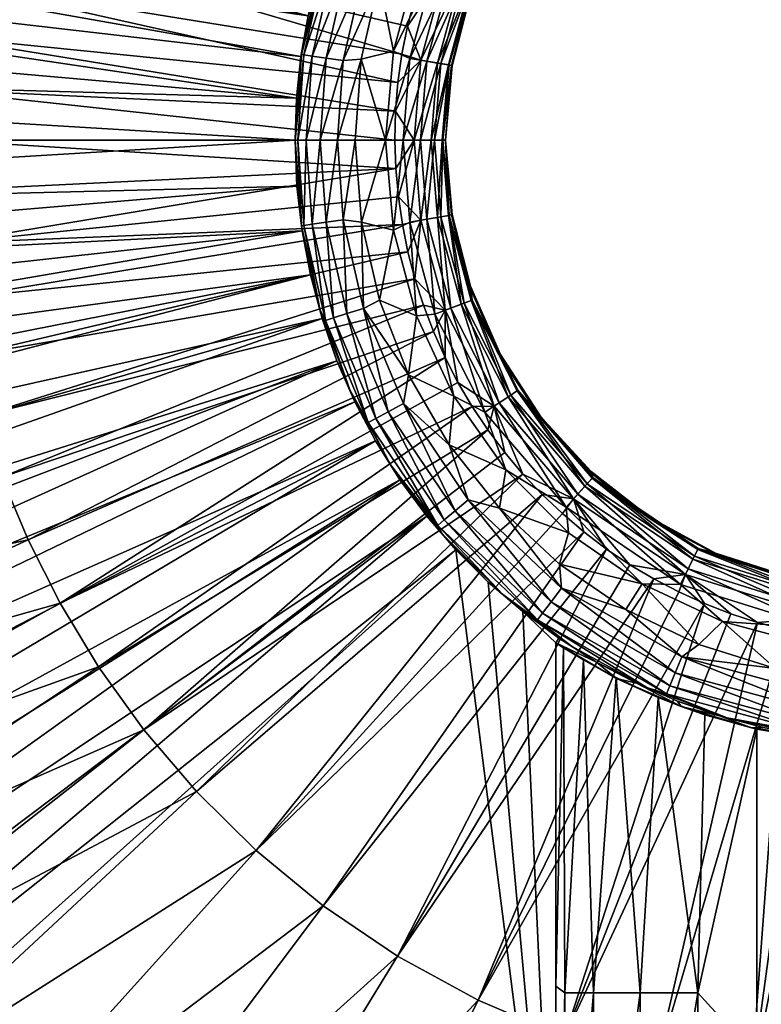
# Model space of a CAD drawing. Header units: inches. Extents: x -241 to 241, y -240 to 242.
# Tile 8 of 23: x -44 to -7, y -43 to 6. Entities that reach past the tile are written whole.
import ezdxf

# ---------------------------------------------------------------- set-up
doc = ezdxf.new("R2010")
doc.units = ezdxf.units.IN
doc.header["$MEASUREMENT"] = 0
doc.layers.add('Layer 1', color=7, linetype='Continuous')

# ---------------------------------------------------------------- blocks, each defined once
blk = doc.blocks.new('Rondò Bianco')
at = {"color": 253, "true_color": 0xa4adb2}
mesh = blk.add_polyface(dxfattribs=at)
corners = [(-46.431, -10.753, 42.473), (-68.346, -15.829, 48.921), (-69.187, -11.612, 48.921), (-69.746, -7.562, 48.921), (-47.003, -7.889, 42.473), (-47.383, -5.137, 42.473), (-70.058, -3.69, 48.921), (-47.594, -2.507, 42.473), (-45.642, -13.721, 42.473), (-47.575, 0, 42.452), (-70.005, 0, 48.872), (-91.003, -15.273, 57.255), (-47.472, 10.994, 42.735), (-24.677, 4.283, 37.909), (-48.056, 8.065, 42.735), (-48.661, 2.563, 42.735), (-70.422, 16.309, 49.635), (-72.186, 3.802, 49.635), (-25.025, 0, 37.909), (-48.444, 5.253, 42.735), (-24.989, 1.447, 37.909), (-24.873, 2.875, 37.909), (-71.864, 7.792, 49.635), (-69.225, 20.81, 49.635), (-46.665, 14.028, 42.735), (-71.289, 11.965, 49.635), (-29.708, 4.161, 20), (-29.354, 6.19, 20), (-93.728, 15.493, 20), (-92.15, 23.096, 20), (-93.015, 19.317, 20), (-94.281, 11.656, 20), (-94.917, 3.913, 20), (-95, 0, 20), (-30, 0, 20), (-94.677, 7.798, 20), (-29.923, 2.098, 20), (-29.906, -2.285, 20), (-94.677, -7.798, 20), (-29.652, -4.521, 20), (-93.729, -15.486, 20), (-29.239, -6.71, 20), (-28.656, -8.873, 20), (-92.157, -23.065, 20), (-93.021, -19.289, 20), (-94.917, -3.913, 20), (-94.281, -11.656, 20), (-28.862, 8.185, 20), (-28.23, 10.146, 20), (-89.957, 30.537, 20)]
mesh.append_faces([[corners[k] for k in face] for face in [(0, 1, 2), (3, 4, 2), (5, 6, 7), (8, 1, 0), (4, 0, 2), (5, 3, 6), (9, 7, 10), (2, 1, 11), (6, 10, 7), (3, 5, 4), (12, 13, 14), (9, 10, 15), (14, 16, 12), (10, 17, 15), (15, 18, 9), (19, 20, 15), (14, 21, 19), (15, 22, 19), (12, 23, 24), (22, 25, 19), (25, 16, 14), (23, 12, 16), (22, 15, 17), (14, 19, 25), (26, 27, 28), (27, 29, 30), (31, 26, 28), (32, 33, 34), (35, 32, 36), (37, 38, 39), (39, 40, 41), (42, 41, 43), (41, 40, 44), (37, 45, 38), (46, 40, 39), (33, 45, 34), (31, 35, 36), (39, 38, 46), (34, 45, 37), (36, 32, 34), (26, 31, 36), (30, 28, 27), (47, 29, 27), (48, 49, 47)]], dxfattribs={"color": 253})
mesh = blk.add_polyface(dxfattribs=at)
corners = [(-23.728, 3.982, 37.578), (-24.989, 1.447, 37.909), (-24.873, 2.875, 37.909), (-24.677, 4.283, 37.909), (-25.5, 0), (-24.279, 4.075, 0.132), (-25.094, 4.43), (-24.619, 0, 0.132), (-25.231, 16.179, 3), (-26.354, 14.055, 2.119), (-22.891, 19.185, 2.119), (-26.592, 8.381, 0.132), (-27.414, 8.64, 0.559), (-28.452, 4.085, 0.559), (-27.274, 12.44, 3), (-28.486, 8.978, 2.119), (-28.772, 8.422, 3), (-29.681, 4.273, 3), (-29.143, 4.185, 1.257), (-28.08, 8.849, 1.257), (-29.564, 4.245, 2.119), (-28.743, 0, 0.559), (-27.598, 3.963, 0.132), (-25.978, 13.855, 1.257), (-22.565, 18.911, 1.257), (-25.362, 13.526, 0.559), (-22.03, 18.463, 0.559), (-29.441, 0, 1.257), (-24.601, 13.121, 0.132), (-25.818, 7.977), (-24.351, 11.718), (-26.714, 4.039), (-27.881, 0, 0.132), (-25.532, 15.75, 20), (-26.552, 13.964, 20), (-24.386, 17.469, 20), (-27.46, 12.072, 20), (-28.23, 10.146, 20), (-29.354, 6.19, 20), (-28.862, 8.185, 20), (-42.643, 23.58, 42.735), (-21.068, 13.556, 37.909), (-21.812, 12.323, 37.909), (-22.484, 11.053, 37.909), (-23.947, 8.678)]
mesh.append_faces([[corners[k] for k in face] for face in [(0, 1, 2), (3, 0, 2), (4, 5, 6), (7, 5, 4), (8, 9, 10), (11, 12, 13), (14, 15, 9), (8, 14, 9), (14, 16, 15), (17, 15, 16), (18, 19, 20), (19, 15, 20), (21, 22, 13), (11, 13, 22), (23, 9, 15), (24, 9, 23), (15, 19, 23), (25, 23, 19), (12, 19, 18), (23, 25, 26), (19, 12, 25), (13, 18, 27), (12, 11, 28), (28, 25, 12), (22, 29, 11), (21, 13, 27), (13, 12, 18), (11, 29, 30), (28, 11, 30), (22, 31, 29), (22, 32, 31), (33, 34, 8), (33, 8, 35), (36, 14, 34), (8, 34, 14), (14, 37, 16), (37, 14, 36), (38, 16, 39), (16, 37, 39), (40, 41, 42), (42, 43, 40), (6, 29, 31), (30, 29, 44), (4, 6, 31), (6, 44, 29)]], dxfattribs={"color": 253})
mesh = blk.add_polyface(dxfattribs=at)
corners = [(-29.564, 4.245, 2.119), (-29.681, 4.273, 3), (-30, 0, 3), (-28.486, 8.978, 2.119), (-29.868, 0, 2.119), (-29.143, 4.185, 1.257), (-29.441, 0, 1.257), (-29.354, 6.19, 20), (-29.708, 4.161, 20), (-28.772, 8.422, 3), (-29.923, 2.098, 20), (-30, 0, 20), (-23.105, -9.53, 37.909), (-22.529, -10.818, 37.909), (-43.307, -19.899, 42.473), (-47.575, 0, 42.452), (-25.025, 0, 37.909), (-24.976, -1.417, 37.909), (-44.61, -16.776, 42.473), (-23.605, -8.224, 37.909), (-47.594, -2.507, 42.473), (-47.383, -5.137, 42.473), (-24.029, -6.9, 37.909), (-46.431, -10.753, 42.473), (-24.379, -5.557, 37.909), (-24.852, -2.815, 37.909), (-45.642, -13.721, 42.473), (-24.653, -4.195, 37.909), (-47.003, -7.889, 42.473), (-46.665, 14.028, 42.735), (-23.589, 8.433, 37.909), (-24.033, 7.067, 37.909), (-45.609, 17.152, 42.735), (-44.278, 20.345, 42.735), (-23.073, 9.762, 37.909), (-47.472, 10.994, 42.735), (-24.677, 4.283, 37.909), (-24.401, 5.672, 37.909), (-22.484, 11.053, 37.909), (-24.873, 2.875, 37.909), (-48.056, 8.065, 42.735), (-48.444, 5.253, 42.735), (-24.989, 1.447, 37.909), (-48.661, 2.563, 42.735), (-29.681, -4.273, 3), (-29.906, -2.285, 20), (-29.239, -6.71, 20), (-29.652, -4.521, 20), (-28.772, -8.422, 3), (-29.564, -4.245, 2.119), (-29.143, -4.185, 1.257)]
mesh.append_faces([[corners[k] for k in face] for face in [(0, 1, 2), (0, 3, 1), (4, 0, 2), (5, 0, 4), (6, 5, 4), (1, 7, 8), (7, 1, 9), (10, 2, 1), (1, 8, 10), (10, 11, 2), (12, 13, 14), (15, 16, 17), (18, 19, 12), (20, 17, 21), (22, 23, 24), (21, 17, 25), (26, 22, 19), (21, 27, 28), (24, 23, 28), (24, 28, 27), (18, 26, 19), (23, 22, 26), (15, 17, 20), (21, 25, 27), (29, 30, 31), (32, 33, 34), (29, 32, 30), (34, 30, 32), (35, 29, 31), (36, 35, 37), (31, 37, 35), (38, 34, 33), (39, 40, 36), (41, 39, 42), (42, 16, 43), (44, 2, 45), (46, 44, 47), (44, 46, 48), (11, 45, 2), (45, 47, 44), (44, 48, 49), (2, 44, 4), (4, 44, 49), (6, 4, 49), (49, 50, 6)]], dxfattribs={"color": 253})
mesh = blk.add_polyface(dxfattribs=at)
corners = [(-21.731, 8.172, 36.893), (-22.52, 8.469, 37.578), (-19.383, 12.78, 36.893), (-21.222, 7.981, 35.951), (-18.929, 12.481, 35.951), (-19.771, 10.68, 34.947), (-24.401, 5.672, 37.909), (-24.033, 7.067, 37.909), (-22.361, 3.753, 35.951), (-22.897, 3.843, 36.893), (-21.267, 7.27, 34.947), (-23.728, 3.982, 37.578), (-23.217, 0, 36.893), (-22.177, 3.707, 34.947), (-22.484, 11.053, 37.909), (-23.073, 9.762, 37.909), (-24.677, 4.283, 37.909), (-23.589, 8.433, 37.909), (-24.06, 0, 37.578), (-20.087, 13.244, 37.578), (-21.184, 7.967, 2.119), (-21.583, 8.117, 1.257), (-22.74, 3.817, 1.257), (-22.068, 12.71), (-23.947, 8.678), (-23.043, 8.666, 0.132), (-25.094, 4.43), (-22.32, 3.746, 2.119), (-24.279, 4.075, 0.132), (-22.236, 8.362, 0.559), (-24.619, 0, 0.132), (-23.429, 3.932, 0.559), (-19.834, 13.077, 0.559), (-19.251, 12.693, 1.257), (-23.757, 0, 0.559), (-18.895, 12.458, 2.119), (-21.299, 7.327, 3), (-19.812, 10.719, 3), (-22.21, 3.719, 3), (-24.351, 11.718)]
mesh.append_faces([[corners[k] for k in face] for face in [(0, 1, 2), (3, 4, 5), (1, 6, 7), (8, 9, 3), (10, 8, 3), (4, 3, 0), (5, 10, 3), (11, 0, 9), (8, 12, 9), (8, 10, 13), (14, 1, 15), (11, 16, 6), (2, 4, 0), (0, 3, 9), (15, 1, 17), (18, 11, 9), (0, 11, 1), (14, 19, 1), (17, 1, 7), (1, 11, 6), (20, 21, 22), (23, 24, 25), (24, 26, 25), (22, 27, 20), (25, 28, 29), (30, 31, 28), (25, 29, 32), (28, 25, 26), (33, 32, 29), (21, 29, 31), (31, 29, 28), (21, 33, 29), (22, 31, 34), (21, 20, 35), (35, 33, 21), (22, 21, 31), (20, 36, 37), (35, 20, 37), (27, 38, 36), (36, 20, 27), (23, 39, 24), (37, 36, 10), (10, 5, 37), (13, 36, 38), (36, 13, 10)]], dxfattribs={"color": 253})
mesh = blk.add_polyface(dxfattribs=at)
corners = [(-24.06, 0, 37.578), (-25.025, 0, 37.909), (-24.989, 1.447, 37.909), (-27.881, 0, 0.132), (-27, 0), (-26.714, 4.039), (-27.598, 3.963, 0.132), (-28.743, 0, 0.559), (-28.772, -8.422, 3), (-27.915, -10.987, 20), (-27.274, -12.44, 3), (-27.027, -13.024, 20), (-25.992, -14.981, 20), (-29.239, -6.71, 20), (-28.656, -8.873, 20), (-23.95, -8.75), (-25.099, -4.475), (-25.798, -7.969), (-25.5, 0), (-26.684, -4.076), (-24.342, -11.679), (-28.452, -4.085, 0.559), (-27.414, -8.64, 0.559), (-27.598, -3.963, 0.132), (-28.486, -8.978, 2.119), (-26.592, -8.381, 0.132), (-25.231, -16.179, 3), (-26.354, -14.055, 2.119), (-29.441, 0, 1.257), (-29.143, -4.185, 1.257), (-29.564, -4.245, 2.119), (-28.08, -8.849, 1.257), (-25.978, -13.855, 1.257), (-25.362, -13.526, 0.559), (-24.601, -13.121, 0.132), (-24.619, 0, 0.132), (-24.279, -4.075, 0.132), (-24.976, -1.417, 37.909), (-24.852, -2.815, 37.909)]
mesh.append_faces([[corners[k] for k in face] for face in [(0, 1, 2), (3, 4, 5), (3, 6, 7), (8, 9, 10), (9, 11, 10), (10, 11, 12), (8, 13, 14), (8, 14, 9), (15, 16, 17), (18, 19, 16), (4, 18, 5), (15, 17, 20), (16, 19, 17), (18, 4, 19), (21, 22, 23), (8, 10, 24), (25, 19, 23), (23, 19, 4), (7, 21, 3), (26, 27, 10), (25, 17, 19), (10, 27, 24), (7, 28, 29), (24, 30, 8), (24, 31, 29), (27, 32, 31), (24, 29, 30), (25, 33, 34), (27, 31, 24), (31, 22, 21), (33, 22, 32), (21, 29, 31), (29, 21, 7), (25, 34, 20), (32, 22, 31), (25, 23, 22), (23, 3, 21), (3, 23, 4), (17, 25, 20), (25, 22, 33), (18, 16, 35), (36, 16, 15), (16, 36, 35), (37, 0, 38), (37, 1, 0)]], dxfattribs={"color": 253})
mesh = blk.add_polyface(dxfattribs=at)
corners = [(-22.5, 0, 34.947), (-22.673, 0, 35.951), (-22.177, 3.707, 34.947), (-24.989, 1.447, 37.909), (-23.728, 3.982, 37.578), (-24.06, 0, 37.578), (-22.361, 3.753, 35.951), (-23.217, 0, 36.893), (-22.897, 3.843, 36.893), (-23.757, 0, 0.559), (-23.429, 3.932, 0.559), (-24.619, 0, 0.132), (-22.32, 3.746, 2.119), (-22.74, 3.817, 1.257), (-23.059, 0, 1.257), (-22.632, 0, 2.119), (-22.5, 0, 3), (-22.21, 3.719, 3), (-22.177, -3.707, 3), (-21.299, -7.327, 34.947), (-22.21, -3.719, 34.947), (-21.267, -7.27, 3), (-22.32, -3.746, 2.119), (-21.184, -7.967, 2.119), (-22.74, -3.817, 1.257), (-24.279, -4.075, 0.132), (-23.429, -3.932, 0.559), (-23.043, -8.666, 0.132), (-22.236, -8.362, 0.559), (-21.583, -8.117, 1.257), (-24.029, -6.9, 37.909), (-24.379, -5.557, 37.909), (-23.728, -3.982, 37.578), (-24.852, -2.815, 37.909), (-24.653, -4.195, 37.909), (-22.52, -8.469, 37.578), (-21.222, -7.981, 35.951), (-22.361, -3.753, 35.951), (-22.897, -3.843, 36.893), (-21.731, -8.172, 36.893)]
mesh.append_faces([[corners[k] for k in face] for face in [(0, 1, 2), (3, 4, 5), (1, 6, 2), (6, 1, 7), (8, 7, 5), (9, 10, 11), (12, 13, 14), (15, 16, 17), (12, 15, 17), (14, 13, 9), (15, 12, 14), (16, 18, 0), (19, 20, 18), (19, 18, 21), (18, 20, 0), (0, 2, 16), (17, 16, 2), (22, 23, 18), (22, 16, 15), (22, 18, 16), (14, 24, 15), (9, 11, 25), (14, 9, 26), (25, 26, 9), (27, 26, 25), (21, 18, 23), (24, 26, 28), (26, 24, 14), (22, 24, 29), (24, 22, 15), (30, 31, 32), (33, 32, 34), (32, 31, 34), (32, 35, 30), (19, 36, 20), (37, 1, 0), (0, 20, 37), (35, 32, 38), (38, 7, 1), (37, 20, 36), (39, 38, 37), (37, 38, 1), (32, 5, 7), (38, 32, 7), (5, 32, 33)]], dxfattribs={"color": 253})
mesh = blk.add_polyface(dxfattribs=at)
corners = [(-19.812, -10.719, 34.947), (-21.299, -7.327, 34.947), (-21.267, -7.27, 3), (-17.773, -13.84, 34.947), (-19.771, -10.68, 3), (-17.749, -13.771, 3), (-22.088, -12.746), (-23.95, -8.75), (-24.342, -11.679), (-22.326, -15.181), (-24.601, -13.121, 0.132), (-21.184, -7.967, 2.119), (-22.32, -3.746, 2.119), (-21.583, -8.117, 1.257), (-23.043, -8.666, 0.132), (-20.553, -13.552, 0.132), (-19.503, -16.416), (-24.279, -4.075, 0.132), (-22.236, -8.362, 0.559), (-23.429, -3.932, 0.559), (-19.834, -13.077, 0.559), (-19.251, -12.693, 1.257), (-15.919, -17.634, 0.559), (-22.74, -3.817, 1.257), (-18.895, -12.458, 2.119), (-15.166, -16.799, 2.119), (-15.452, -17.116, 1.257), (-15.193, -16.83, 35.951), (-18.929, -12.481, 35.951), (-23.605, -8.224, 37.909), (-24.029, -6.9, 37.909), (-22.52, -8.469, 37.578), (-21.731, -8.172, 36.893), (-19.383, -12.78, 36.893), (-20.087, -13.244, 37.578), (-21.884, -12.07, 37.909), (-22.529, -10.818, 37.909), (-21.222, -7.981, 35.951), (-23.105, -9.53, 37.909), (-21.177, -13.267, 37.909), (-15.558, -17.233, 36.893), (-20.402, -14.427, 37.909), (-22.361, -3.753, 35.951), (-22.897, -3.843, 36.893), (-19.557, -15.55, 37.909)]
mesh.append_faces([[corners[k] for k in face] for face in [(0, 1, 2), (3, 4, 5), (0, 2, 4), (0, 4, 3), (6, 7, 8), (6, 8, 9), (10, 9, 8), (11, 12, 13), (14, 6, 15), (15, 6, 16), (7, 6, 14), (14, 17, 7), (14, 18, 19), (15, 20, 18), (21, 20, 22), (15, 18, 14), (18, 13, 23), (20, 21, 13), (21, 24, 11), (20, 13, 18), (11, 13, 21), (5, 24, 25), (26, 24, 21), (11, 4, 2), (24, 4, 11), (24, 5, 4), (3, 27, 28), (29, 30, 31), (32, 33, 34), (31, 35, 36), (0, 37, 1), (33, 37, 28), (0, 3, 28), (28, 37, 0), (38, 29, 31), (35, 34, 39), (32, 37, 33), (33, 28, 40), (41, 39, 34), (37, 32, 42), (34, 31, 32), (38, 31, 36), (32, 31, 43), (35, 31, 34), (41, 34, 44)]], dxfattribs={"color": 253})
mesh = blk.add_polyface(dxfattribs=at)
corners = [(-43.307, -19.899, 42.473), (-22.529, -10.818, 37.909), (-41.709, -23.063, 42.473), (-23.105, -9.53, 37.909), (-44.61, -16.776, 42.473), (-45.642, -13.721, 42.473), (-67.185, -20.197, 48.921), (-77.038, -50.794, 57.255), (-58.57, -38.617, 48.921), (-55.244, -43.241, 48.921), (-31.937, -35.377, 42.473), (-28.596, -38.128, 42.473), (-47.011, -52.074, 48.921), (-34.916, -32.441, 42.473), (-51.395, -47.752, 48.921), (-37.531, -29.376, 42.473), (-39.79, -26.235, 42.473), (-61.394, -33.948, 48.921), (-63.748, -29.291, 48.921), (-65.665, -24.695, 48.921), (-80.753, -44.653, 57.255), (-83.848, -38.527, 57.255), (-86.37, -32.481, 57.255), (-88.369, -26.565, 57.255), (-68.346, -15.829, 48.921), (-89.897, -20.82, 57.255), (-89.964, -30.518, 20), (-27.915, -10.987, 20), (-28.656, -8.873, 20), (-92.157, -23.065, 20), (-91.137, -26.813, 20), (-81.886, -48.161, 20), (-79.845, -51.472, 20), (-24.775, -16.91, 20), (-27.027, -13.024, 20), (-85.547, -41.31, 20), (-25.992, -14.981, 20), (-72.949, -60.856, 20), (-23.439, -18.72, 20), (-75.368, -57.834, 20), (-77.662, -54.713, 20), (-88.644, -34.16, 20), (-87.171, -37.758, 20), (-70.402, -63.784, 20), (-17, -59.251, 20), (-21.985, -20.412, 20), (-83.785, -44.778, 20), (-29.239, -6.71, 20), (-93.021, -19.289, 20)]
mesh.append_faces([[corners[k] for k in face] for face in [(0, 1, 2), (3, 0, 4), (5, 4, 6), (7, 8, 9), (10, 11, 12), (13, 10, 14), (15, 13, 9), (16, 15, 8), (12, 14, 10), (2, 16, 17), (14, 9, 13), (0, 2, 18), (8, 15, 9), (4, 0, 19), (17, 16, 8), (18, 2, 17), (0, 18, 19), (4, 19, 6), (17, 8, 20), (18, 17, 21), (19, 18, 22), (7, 20, 8), (19, 23, 6), (21, 17, 20), (24, 5, 6), (24, 6, 25), (26, 27, 28), (28, 29, 30), (31, 32, 33), (34, 35, 36), (37, 38, 39), (40, 33, 32), (27, 41, 42), (43, 44, 45), (38, 37, 45), (38, 33, 40), (39, 38, 40), (31, 36, 46), (33, 36, 31), (35, 46, 36), (34, 27, 42), (35, 34, 42), (27, 26, 41), (30, 26, 28), (29, 47, 48)]], dxfattribs={"color": 253})
mesh = blk.add_polyface(dxfattribs=at)
corners = [(-15.243, -16.58, 34.947), (-17.773, -13.84, 34.947), (-17.749, -13.771, 3), (-41.709, -23.063, 42.473), (-21.884, -12.07, 37.909), (-21.177, -13.267, 37.909), (-22.529, -10.818, 37.909), (-20.402, -14.427, 37.909), (-39.79, -26.235, 42.473), (-19.557, -15.55, 37.909), (-37.531, -29.376, 42.473), (-18.645, -16.635, 37.909), (-22.671, -19.603, 3), (-25.231, -16.179, 3), (-23.439, -18.72, 20), (-21.985, -20.412, 20), (-20.382, -22.006, 20), (-24.775, -16.91, 20), (-27.274, -12.44, 3), (-25.992, -14.981, 20), (-22.088, -12.746), (-22.326, -15.181), (-19.503, -16.416), (-19.817, -18.324), (-16.831, -21.113), (-16.369, -19.55), (-22.891, -19.185, 2.119), (-26.354, -14.055, 2.119), (-19.642, -22.636, 3), (-25.978, -13.855, 1.257), (-22.565, -18.911, 1.257), (-17.921, -23.894, 2.119), (-25.362, -13.526, 0.559), (-22.03, -18.463, 0.559), (-17.665, -23.553, 1.257), (-21.369, -17.909, 0.132), (-24.601, -13.121, 0.132), (-16.729, -22.305, 0.132), (-17.246, -22.995, 0.559), (-16.497, -18.274, 0.132), (-20.553, -13.552, 0.132), (-19.834, -13.077, 0.559), (-15.919, -17.634, 0.559), (-15.452, -17.116, 1.257), (-15.166, -16.799, 2.119), (-18.895, -12.458, 2.119), (-19.251, -12.693, 1.257), (-15.193, -16.83, 35.951), (-15.558, -17.233, 36.893), (-18.929, -12.481, 35.951), (-19.383, -12.78, 36.893), (-16.123, -17.859, 37.578), (-17.691, -17.644, 37.909), (-20.087, -13.244, 37.578), (-16.68, -18.602, 37.909)]
mesh.append_faces([[corners[k] for k in face] for face in [(0, 1, 2), (3, 4, 5), (6, 4, 3), (7, 8, 5), (7, 9, 10), (11, 10, 9), (12, 13, 14), (12, 15, 16), (14, 13, 17), (15, 12, 14), (18, 19, 13), (17, 13, 19), (20, 21, 22), (23, 24, 25), (23, 22, 21), (25, 22, 23), (26, 27, 13), (26, 12, 28), (13, 12, 26), (29, 27, 26), (30, 26, 31), (26, 30, 29), (32, 29, 30), (33, 30, 34), (30, 33, 32), (33, 35, 36), (36, 32, 33), (23, 35, 37), (38, 35, 33), (35, 23, 21), (36, 35, 21), (37, 24, 23), (39, 40, 22), (39, 22, 25), (41, 40, 39), (41, 39, 42), (43, 44, 45), (46, 42, 43), (47, 48, 49), (50, 48, 51), (11, 51, 52), (11, 9, 53), (52, 51, 54), (50, 51, 53), (11, 53, 51)]], dxfattribs={"color": 253})
mesh = blk.add_polyface(dxfattribs=at)
corners = [(-39.79, -26.235, 42.473), (-20.402, -14.427, 37.909), (-37.531, -29.376, 42.473), (-41.709, -23.063, 42.473), (-21.177, -13.267, 37.909), (-18.645, -16.635, 37.909), (-34.916, -32.441, 42.473), (-17.691, -17.644, 37.909), (-31.937, -35.377, 42.473), (-16.68, -18.602, 37.909), (-15.61, -19.508, 37.909), (-28.596, -38.128, 42.473), (-14.481, -20.363, 37.909), (-24.904, -40.636, 42.473), (-13.321, -21.143, 37.909), (-12.124, -21.853, 37.909), (-20.885, -42.841, 42.473), (-16.575, -44.685, 42.473), (-30.742, -63.061, 48.921), (-24.398, -65.776, 48.921), (-12.023, -46.119, 42.473), (-36.658, -59.815, 48.921), (-17.698, -67.886, 48.921), (-42.093, -56.124, 48.921), (-16.86, -24.81, 20), (-17, -25.036, 20), (-14.981, -25.992, 20), (-18.66, -23.481, 20), (-17, -59.251, 20), (-20.382, -22.006, 20), (-21.985, -20.412, 20), (-16.229, -25.195, 3), (-19.642, -22.636, 3), (-22.671, -19.603, 3), (-15.628, -25.885, 9.938), (-16.632, -25.281, 12.323), (-17, -25.036, 15), (-17, -59.251, 15), (-17, -76.359, 15), (-17, -42.144, 15), (-16.559, -42.463, 12.062), (-16.559, -59.889, 12.062), (-17.921, -23.894, 2.119), (-22.891, -19.185, 2.119), (-22.565, -18.911, 1.257), (-17.665, -23.553, 1.257), (-16.729, -22.305, 0.132), (-21.369, -17.909, 0.132), (-17.246, -22.995, 0.559), (-22.03, -18.463, 0.559)]
mesh.append_faces([[corners[k] for k in face] for face in [(0, 1, 2), (0, 3, 4), (2, 5, 6), (7, 6, 5), (8, 6, 7), (7, 9, 8), (10, 8, 9), (11, 8, 10), (11, 12, 13), (14, 13, 12), (12, 11, 10), (15, 16, 13), (13, 14, 15), (17, 18, 16), (19, 17, 20), (13, 16, 21), (19, 20, 22), (13, 23, 11), (18, 17, 19), (21, 16, 18), (24, 25, 26), (27, 28, 25), (29, 30, 28), (29, 28, 27), (24, 27, 25), (31, 27, 24), (29, 27, 32), (32, 27, 31), (29, 32, 33), (34, 25, 35), (35, 25, 36), (37, 28, 38), (28, 37, 39), (39, 36, 25), (25, 28, 39), (40, 35, 39), (39, 35, 36), (38, 41, 37), (40, 39, 37), (37, 41, 40), (42, 32, 31), (43, 32, 42), (44, 42, 45), (46, 47, 48), (45, 48, 49)]], dxfattribs={"color": 253})
mesh = blk.add_polyface(dxfattribs=at)
corners = [(-12.309, -18.796, 3), (-12.31, -18.853, 34.947), (-15.241, -16.503, 3), (-15.243, -16.58, 34.947), (-9.031, -20.614, 34.947), (-17.749, -13.771, 3), (-17, -25.036, 20), (-13.991, -26.806, 20), (-14.981, -25.992, 20), (-16.229, -25.195, 3), (-16.86, -24.81, 20), (-13.518, -23.369), (-12.714, -22.101), (-16.831, -21.113), (-9.88, -25.127), (-16.369, -19.55), (-15.628, -25.885, 9.938), (-12.482, -27.253, 3), (-17.921, -23.894, 2.119), (-17.246, -22.995, 0.559), (-17.665, -23.553, 1.257), (-11.324, -27.177, 1.257), (-11.488, -27.57, 2.119), (-11.055, -26.532, 0.559), (-10.724, -25.737, 0.132), (-16.729, -22.305, 0.132), (-10.788, -22.129, 0.132), (-16.497, -18.274, 0.132), (-8.699, -23.969), (-15.919, -17.634, 0.559), (-15.452, -17.116, 1.257), (-10.41, -21.354, 0.559), (-10.104, -20.727, 1.257), (-9.918, -20.344, 2.119), (-15.166, -16.799, 2.119), (-16.123, -17.859, 37.578), (-14.481, -20.363, 37.909), (-15.61, -19.508, 37.909), (-15.558, -17.233, 36.893), (-10.174, -20.869, 36.893), (-10.543, -21.627, 37.578), (-9.935, -20.381, 35.951), (-15.193, -16.83, 35.951), (-12.124, -21.853, 37.909), (-13.321, -21.143, 37.909), (-17.773, -13.84, 34.947), (-10.881, -22.5, 37.909), (-16.68, -18.602, 37.909)]
mesh.append_faces([[corners[k] for k in face] for face in [(0, 1, 2), (2, 1, 3), (0, 4, 1), (5, 2, 3), (6, 7, 8), (8, 9, 10), (11, 12, 13), (12, 11, 14), (12, 15, 13), (6, 16, 7), (17, 18, 9), (19, 20, 21), (22, 20, 18), (20, 22, 21), (21, 23, 19), (23, 24, 25), (25, 19, 23), (25, 11, 13), (24, 14, 11), (25, 24, 11), (26, 27, 12), (26, 12, 28), (27, 15, 12), (27, 26, 29), (30, 29, 31), (29, 26, 31), (31, 32, 30), (32, 33, 34), (34, 30, 32), (34, 2, 5), (34, 0, 2), (34, 33, 0), (35, 36, 37), (38, 39, 40), (41, 39, 42), (1, 41, 42), (42, 3, 1), (40, 43, 44), (45, 3, 42), (44, 36, 35), (38, 42, 39), (43, 40, 46), (38, 40, 35), (47, 35, 37), (44, 35, 40)]], dxfattribs={"color": 253})
mesh = blk.add_polyface(dxfattribs=at)
corners = [(-9.031, -20.614, 34.947), (-9.057, -20.568, 3), (-5.504, -21.81, 34.947), (-1.843, -22.417, 34.947), (-5.551, -21.79, 3), (-1.871, -22.42, 3), (-12.309, -18.796, 3), (-6.056, -26.307), (-4.442, -25.111), (-8.699, -23.969), (-2.062, -26.917), (0.046, -25.492), (-9.88, -25.127), (-12.714, -22.101), (-10.724, -25.737, 0.132), (-3.765, -24.329, 0.132), (-10.788, -22.129, 0.132), (-10.41, -21.354, 0.559), (-3.527, -22.787, 1.257), (-3.461, -22.366, 2.119), (-9.918, -20.344, 2.119), (3.765, -24.329, 0.132), (-3.633, -23.477, 0.559), (-10.104, -20.727, 1.257), (3.633, -23.477, 0.559), (3.527, -22.787, 1.257), (-9.595, -23.084, 37.909), (-10.543, -21.627, 37.578), (-8.281, -23.594, 37.909), (-6.954, -24.021, 37.909), (-3.68, -23.777, 37.578), (-5.6, -24.375, 37.909), (-9.935, -20.381, 35.951), (-12.31, -18.853, 34.947), (-4.216, -24.657, 37.909), (-2.81, -24.863, 37.909), (-3.551, -22.944, 36.893), (-3.468, -22.407, 35.951), (-10.174, -20.869, 36.893), (-0.026, -25.02, 37.909), (-1.423, -24.981, 37.909), (3.551, -22.944, 36.893), (3.68, -23.777, 37.578), (-10.881, -22.5, 37.909)]
mesh.append_faces([[corners[k] for k in face] for face in [(0, 1, 2), (3, 2, 4), (3, 4, 5), (1, 0, 6), (4, 2, 1), (7, 8, 9), (8, 10, 11), (12, 9, 13), (9, 12, 7), (7, 12, 14), (9, 15, 16), (15, 17, 16), (15, 8, 11), (9, 8, 15), (18, 19, 20), (21, 22, 15), (17, 15, 22), (23, 17, 22), (18, 22, 24), (22, 18, 23), (1, 20, 19), (18, 20, 23), (25, 19, 18), (20, 1, 6), (19, 4, 1), (19, 5, 4), (26, 27, 28), (29, 30, 31), (32, 33, 0), (34, 30, 35), (36, 32, 37), (2, 3, 37), (38, 36, 30), (0, 2, 32), (37, 32, 2), (29, 28, 27), (39, 40, 30), (36, 38, 32), (41, 36, 37), (31, 30, 34), (38, 30, 27), (36, 42, 30), (43, 27, 26), (30, 29, 27), (35, 30, 40)]], dxfattribs={"color": 253})
mesh = blk.add_polyface(dxfattribs=at)
corners = [(-77.662, -54.713, 20), (-75.956, -57.045, 3), (-75.368, -57.834, 20), (-65.825, -68.492, 3), (-67.731, -66.614, 20), (-71.115, -62.979, 3), (-62.072, -71.913, 20), (-64.959, -69.318, 20), (-70.402, -63.784, 20), (-72.949, -60.856, 20), (-47.011, -52.074, 48.921), (-67.601, -62.809, 57.255), (-51.395, -47.752, 48.921), (-36.658, -59.815, 48.921), (-55.366, -73.821, 57.255), (-42.093, -56.124, 48.921), (-24.904, -40.636, 42.473), (-28.596, -38.128, 42.473), (-30.742, -63.061, 48.921), (-48.217, -78.676, 57.255), (-61.834, -68.493, 57.255), (-55.244, -43.241, 48.921), (-72.664, -56.876, 57.255), (-77.038, -50.794, 57.255), (-83.361, -77.452, 67.438), (-17, -59.251, 20), (-55.965, -76.766, 20), (-59.069, -74.4, 20), (-21.985, -20.412, 20), (-73.371, -64.982), (-80.033, -67.955), (-76.243, -72.182), (-67.895, -70.678), (-73.905, -63.009, 0.132), (-78.356, -58.876), (-65.079, -72.088, 0.132), (-73.249, -62.449, 0.559), (-64.034, -70.93, 1.257), (-63.749, -70.614, 2.119), (-72.393, -61.72, 2.119), (-80.361, -52.985, 0.559), (-64.502, -71.448, 0.559), (-72.718, -61.997, 1.257), (-79.778, -52.601, 1.257), (-79.422, -52.366, 2.119)]
mesh.append_faces([[corners[k] for k in face] for face in [(0, 1, 2), (3, 4, 5), (6, 7, 3), (5, 8, 9), (8, 5, 4), (9, 2, 1), (9, 1, 5), (4, 3, 7), (10, 11, 12), (13, 14, 15), (13, 15, 16), (10, 17, 15), (13, 18, 19), (10, 15, 20), (21, 12, 22), (14, 20, 15), (20, 11, 10), (11, 22, 12), (22, 23, 21), (24, 11, 20), (6, 25, 7), (26, 25, 27), (4, 7, 25), (6, 27, 25), (4, 25, 8), (8, 28, 9), (29, 30, 31), (31, 32, 29), (29, 33, 34), (32, 35, 33), (32, 33, 29), (33, 35, 36), (37, 38, 39), (40, 33, 36), (36, 35, 41), (42, 36, 41), (36, 42, 43), (41, 37, 42), (42, 39, 44), (5, 39, 38), (37, 39, 42), (39, 5, 1), (44, 39, 1), (38, 3, 5)]], dxfattribs={"color": 253})
mesh = blk.add_polyface(dxfattribs=at)
corners = [(-10.881, -22.5, 37.909), (-9.595, -23.084, 37.909), (-20.885, -42.841, 42.473), (-12.124, -21.853, 37.909), (-10.764, -28.207, 20), (-7.251, -29.274, 20), (-8.85, -28.666, 20), (-12.985, -27.042, 20), (-13.991, -26.806, 20), (-3.66, -29.901, 20), (-4.449, -29.664, 20), (-2.224, -29.916, 20), (-6.673, -29.245, 20), (-10.942, -27.934, 20), (-14.981, -25.992, 20), (-12.482, -27.253, 3), (-8.467, -28.766, 3), (-4.288, -29.685, 3), (-16.229, -25.195, 3), (-4.442, -25.111), (-6.056, -26.307), (-2.062, -26.917), (-9.577, -28.617, 5.34), (-11.903, -27.754, 6.276), (-7, -29.33, 5), (-14.01, -26.77, 7.88), (-15.628, -25.885, 9.938), (0.006, -30.095, 5), (-11.488, -27.57, 2.119), (-3.965, -29.603, 2.119), (-11.324, -27.177, 1.257), (-0.02, -29.997, 3), (-17.921, -23.894, 2.119), (-10.724, -25.737, 0.132), (-3.815, -28.489, 0.559), (-3.701, -27.635, 0.132), (3.965, -29.603, 2.119), (-3.908, -29.181, 1.257), (-11.055, -26.532, 0.559), (3.908, -29.181, 1.257), (3.815, -28.489, 0.559)]
mesh.append_faces([[corners[k] for k in face] for face in [(0, 1, 2), (0, 2, 3), (4, 5, 6), (7, 8, 4), (9, 10, 5), (11, 10, 9), (12, 6, 5), (10, 12, 5), (13, 7, 4), (6, 13, 4), (7, 14, 8), (15, 13, 16), (11, 17, 10), (16, 12, 17), (10, 17, 12), (13, 6, 16), (16, 6, 12), (15, 14, 7), (15, 7, 13), (18, 14, 15), (19, 20, 21), (22, 4, 23), (9, 5, 24), (8, 25, 23), (8, 26, 25), (4, 22, 5), (8, 23, 4), (9, 24, 27), (5, 22, 24), (28, 29, 30), (17, 29, 16), (17, 31, 29), (15, 16, 28), (28, 16, 29), (32, 15, 28), (33, 34, 35), (36, 37, 29), (30, 29, 37), (38, 30, 37), (34, 37, 39), (37, 34, 38), (33, 35, 20), (34, 33, 38), (40, 35, 34), (35, 21, 20)]], dxfattribs={"color": 253})
mesh = blk.add_polyface(dxfattribs=at)
corners = [(-6.954, -24.021, 37.909), (-12.023, -46.119, 42.473), (-16.575, -44.685, 42.473), (-20.885, -42.841, 42.473), (-9.595, -23.084, 37.909), (-8.281, -23.594, 37.909), (-7.289, -47.1, 42.473), (-5.6, -24.375, 37.909), (-4.216, -24.657, 37.909), (-2.81, -24.863, 37.909), (-2.443, -47.598, 42.473), (-1.423, -24.981, 37.909), (-0.026, -25.02, 37.909), (-3.595, -70.063, 48.921), (-10.73, -69.33, 48.921), (2.443, -47.598, 42.473), (-17.698, -67.886, 48.921), (0, -30, 20), (-2.224, -29.916, 20), (0.088, -30.087, 20), (-3.66, -29.901, 20), (-0.02, -29.997, 3), (-4.288, -29.685, 3), (0.006, -30.095, 5), (0, -95, 5), (-7, -62.036, 5), (-7, -45.683, 5), (-7, -29.33, 5), (-15.628, -25.885, 9.938), (-16.559, -42.463, 12.062), (-15.138, -42.463, 9.189), (-9.938, -42.463, 5.441), (-12.811, -42.463, 6.862), (-12.811, -59.889, 6.862), (-16.559, -59.889, 12.062), (-14.01, -26.77, 7.88), (-9.938, -59.889, 5.441), (-9.938, -77.315, 5.441), (-9.577, -28.617, 5.34), (-11.903, -27.754, 6.276), (-12.811, -77.315, 6.862), (-15.138, -59.889, 9.189), (-15.138, -77.315, 9.189), (-16.559, -77.315, 12.062), (-16.632, -25.281, 12.323)]
mesh.append_faces([[corners[k] for k in face] for face in [(0, 1, 2), (2, 3, 4), (0, 2, 5), (6, 1, 7), (2, 4, 5), (6, 7, 8), (8, 9, 6), (10, 6, 9), (9, 11, 10), (10, 11, 12), (10, 13, 14), (7, 1, 0), (13, 10, 15), (10, 14, 6), (6, 14, 16), (6, 16, 1), (17, 18, 19), (18, 20, 19), (18, 21, 22), (17, 21, 18), (20, 23, 19), (24, 23, 25), (26, 23, 27), (25, 23, 26), (28, 29, 30), (31, 32, 33), (30, 29, 34), (32, 35, 30), (36, 37, 25), (27, 31, 26), (36, 26, 31), (26, 36, 25), (27, 38, 31), (33, 36, 31), (31, 38, 39), (31, 39, 32), (33, 40, 36), (41, 33, 32), (32, 39, 35), (30, 41, 32), (41, 42, 33), (41, 30, 34), (28, 30, 35), (34, 43, 41), (44, 29, 28)]], dxfattribs={"color": 253})

msp = doc.modelspace()

# ---------------------------------------------------------------- block references
at = {"layer": 'Layer 1'}
msp.add_blockref('Rondò Bianco', (0, 0), dxfattribs=at)

doc.saveas('drawing.dxf')
